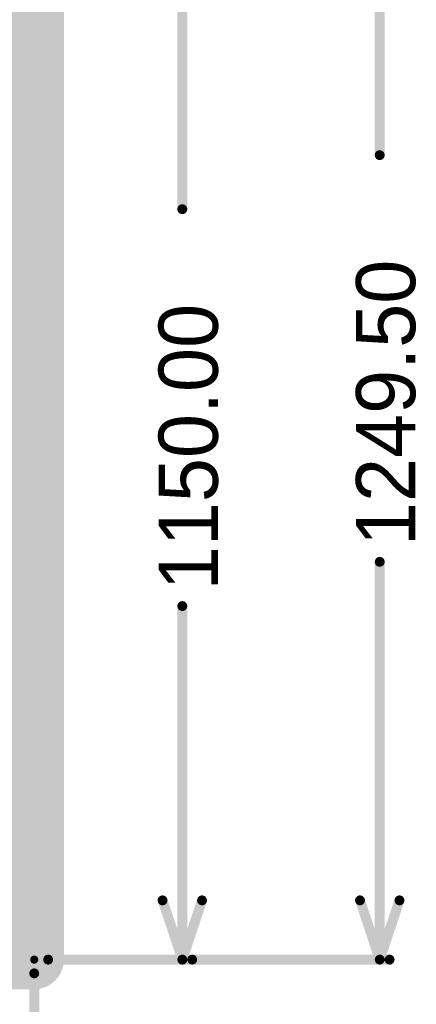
# Model space of a CAD drawing. Header units: millimetres. Extents: x 1.4 to 10.4, y 0 to 10.9.
# Tile 131 of 177: x 10 to 10.4, y 1.8 to 2.8. Entities that reach past the tile are written whole.
import ezdxf

# ---------------------------------------------------------------- set-up
doc = ezdxf.new("R2010")
doc.units = ezdxf.units.MM
doc.header["$MEASUREMENT"] = 0
for name, color, linetype in [('InternalPlane1', 76, 'Continuous'), ('InternalPlane2', 16, 'Continuous'), ('KeepOutLayer', 6, 'Continuous'), ('Mechanical1', 6, 'Continuous'), ('Mechanical2', 216, 'Continuous')]:
    doc.layers.add(name, color=color, linetype=linetype)

msp = doc.modelspace()

# ---------------------------------------------------------------- linework, layer by layer
at = {"layer": 'InternalPlane1', "const_width": 0.06}
for points in [[(10, 1.875), (10, 6.125)], [(3, 1.875), (10, 1.875)]]:
    msp.add_lwpolyline(points, dxfattribs=at)
at = {"layer": 'InternalPlane1', "const_width": 0.03}
msp.add_lwpolyline([(9.985, 1.875, 1), (10.015, 1.875, 1)], format="xyb", close=True, dxfattribs=at)
msp.add_lwpolyline([(9.985, 1.875, 1), (10.015, 1.875, 1)], format="xyb", close=True, dxfattribs=at)
at = {"layer": 'InternalPlane2', "const_width": 0.06}
for points in [[(10, 1.875), (10, 6.125)], [(3, 1.875), (10, 1.875)]]:
    msp.add_lwpolyline(points, dxfattribs=at)
at = {"layer": 'InternalPlane2', "const_width": 0.03}
msp.add_lwpolyline([(9.985, 1.875, 1), (10.015, 1.875, 1)], format="xyb", close=True, dxfattribs=at)
msp.add_lwpolyline([(9.985, 1.875, 1), (10.015, 1.875, 1)], format="xyb", close=True, dxfattribs=at)
at = {"layer": 'KeepOutLayer', "const_width": 0.00787}
for points in [[(10, 1.875), (10, 6.125)], [(3, 1.875), (10, 1.875)]]:
    msp.add_lwpolyline(points, dxfattribs=at)
at = {"layer": 'KeepOutLayer', "const_width": 0.00394}
msp.add_lwpolyline([(9.99803, 1.875, 1), (10.00197, 1.875, 1)], format="xyb", close=True, dxfattribs=at)
msp.add_lwpolyline([(9.99803, 1.875, 1), (10.00197, 1.875, 1)], format="xyb", close=True, dxfattribs=at)
at = {"layer": 'Mechanical1', "const_width": 0.00819}
for points in [[(10, 1.875), (10, 6.125)], [(3, 1.875), (10, 1.875)]]:
    msp.add_lwpolyline(points, dxfattribs=at)
at = {"layer": 'Mechanical1', "const_width": 0.00409}
msp.add_lwpolyline([(9.99795, 1.875, 1), (10.00205, 1.875, 1)], format="xyb", close=True, dxfattribs=at)
msp.add_lwpolyline([(9.99795, 1.875, 1), (10.00205, 1.875, 1)], format="xyb", close=True, dxfattribs=at)
at = {"layer": 'Mechanical2'}
for points, const_width in [([(10, 1.875), (10, 6.125)], 0.00819), ([(10.35, 2.68969), (10.35, 3.1245)], 0.01), ([(10.15, 2.63494), (10.15, 3.025)], 0.01), ([(10.35, 1.875), (10.35, 2.27781)], 0.01), ([(10.15, 1.875), (10.15, 2.23306)], 0.01), ([(10.13, 1.935), (10.15, 1.875)], 0.01), ([(10.15, 1.875), (10.17, 1.935)], 0.01), ([(10.33, 1.935), (10.35, 1.875)], 0.01), ([(10.35, 1.875), (10.37, 1.935)], 0.01), ([(3, 1.875), (10, 1.875)], 0.00819), ([(10.01409, 1.875), (10.16, 1.875)], 0.01), ([(10.01409, 1.875), (10.36, 1.875)], 0.01), ([(10, 1.615), (10, 1.86106)], 0.01), ([(10, 1.315), (10, 1.86106)], 0.01), ([(10, 1.465), (10, 1.86106)], 0.01)]:
    msp.add_lwpolyline(points, dxfattribs=dict(at, const_width=const_width))
for points, const_width in [([(10.3475, 2.68969, 1), (10.3525, 2.68969, 1)], 0.005), ([(10.1475, 2.63494, 1), (10.1525, 2.63494, 1)], 0.005), ([(10.3475, 2.27781, 1), (10.3525, 2.27781, 1)], 0.005), ([(10.1475, 2.23306, 1), (10.1525, 2.23306, 1)], 0.005), ([(10.1275, 1.935, 1), (10.1325, 1.935, 1)], 0.005), ([(10.1675, 1.935, 1), (10.1725, 1.935, 1)], 0.005), ([(10.3275, 1.935, 1), (10.3325, 1.935, 1)], 0.005), ([(10.3675, 1.935, 1), (10.3725, 1.935, 1)], 0.005), ([(9.99795, 1.875, 1), (10.00205, 1.875, 1)], 0.00409), ([(9.99795, 1.875, 1), (10.00205, 1.875, 1)], 0.00409), ([(10.01159, 1.875, 1), (10.01659, 1.875, 1)], 0.005), ([(10.01159, 1.875, 1), (10.01659, 1.875, 1)], 0.005), ([(10.1475, 1.875, 1), (10.1525, 1.875, 1)], 0.005), ([(10.1475, 1.875, 1), (10.1525, 1.875, 1)], 0.005), ([(10.1475, 1.875, 1), (10.1525, 1.875, 1)], 0.005), ([(10.1575, 1.875, 1), (10.1625, 1.875, 1)], 0.005), ([(10.3475, 1.875, 1), (10.3525, 1.875, 1)], 0.005), ([(10.3475, 1.875, 1), (10.3525, 1.875, 1)], 0.005), ([(10.3475, 1.875, 1), (10.3525, 1.875, 1)], 0.005), ([(10.3575, 1.875, 1), (10.3625, 1.875, 1)], 0.005), ([(9.9975, 1.86106, 1), (10.0025, 1.86106, 1)], 0.005), ([(9.9975, 1.86106, 1), (10.0025, 1.86106, 1)], 0.005), ([(9.9975, 1.86106, 1), (10.0025, 1.86106, 1)], 0.005)]:
    msp.add_lwpolyline(points, format="xyb", close=True, dxfattribs=dict(at, const_width=const_width))

# ---------------------------------------------------------------- texts
for s, p in [('1249.50', (10.38599, 2.29381)), ('1150.00', (10.18599, 2.24906))]:
    msp.add_text(s, height=0.06, rotation=90, dxfattribs=at).set_placement(p)

doc.saveas('drawing.dxf')
